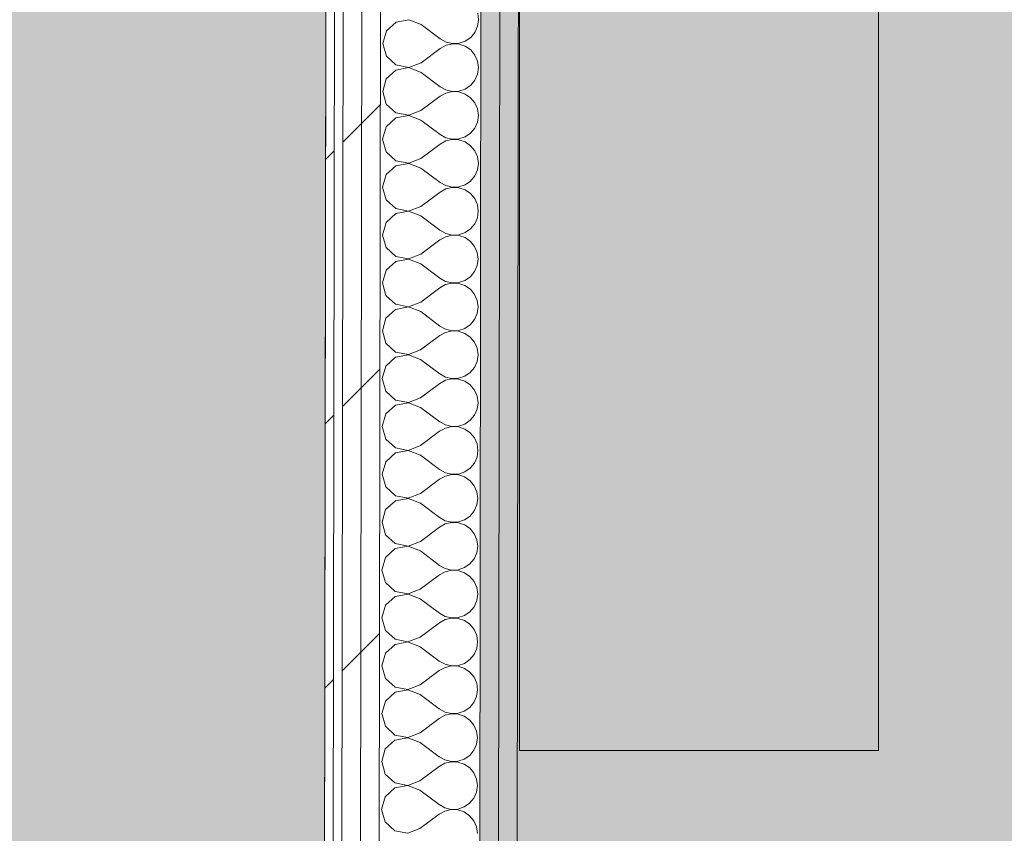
# Model space of a CAD drawing. Header units: millimetres. Extents: x -30280 to 19093, y -19247 to 4746.
# Tile 141 of 166: x -11000 to -10315, y -15117 to -14551. Entities that reach past the tile are written whole.
import ezdxf
from ezdxf.enums import TextEntityAlignment as Align

# ---------------------------------------------------------------- set-up
doc = ezdxf.new("R2010")
doc.units = ezdxf.units.MM
doc.header["$MEASUREMENT"] = 0
doc.linetypes.add('Wipeout_Contour', pattern=[1000, 0, -1000])
for name, color, linetype in [('Nuevo_05_AUX_Treball', 7, 'Continuous'), ('Nuevo_08_E_Envans secs', 7, 'Continuous'), ('Nuevo_09_EI_Mobiliari general', 7, 'Continuous')]:
    doc.layers.add(name, color=color, linetype=linetype)
for name, color, linetype, lineweight, true_color in [('Nuevo_05_AUX_Treball_Pluma_Nº__3', 7, 'Continuous', 5, 0xa4a4a4), ('Nuevo_08_E_Envans secs_Pluma_Nº__102', 7, 'Continuous', 5, 0xcccccc), ('Nuevo_08_E_Envans secs_Pluma_Nº__171', 171, 'Continuous', 13, 0xaaaaff), ('Nuevo_08_E_Envans secs_Pluma_Nº__177', 7, 'Continuous', 15, 0xf7e046), ('Nuevo_08_E_Envans secs_Pluma_Nº__79', 7, 'Continuous', 5, 0xaaffd5)]:
    doc.layers.add(name, color=color, linetype=linetype, lineweight=lineweight, true_color=true_color)
for name, color, linetype, lineweight in [('Nuevo_08_E_Envans secs_Pluma_Nº__1', 7, 'Continuous', 5), ('Nuevo_09_EI_Mobiliari general_Pluma_Nº__1', 7, 'Continuous', 5), ('Nuevo_Sellos de Zona Archicad_Pluma_Nº__1', 7, 'Continuous', 5)]:
    doc.layers.add(name, color=color, linetype=linetype, lineweight=lineweight)
doc.styles.add('Estilo_Generado_1', font='txt')
doc.styles.add('Estilo_Generado_2', font='txt')
pattern_1 = [(45, (0, 0), (-183.8478, 183.8478), [195, -65]), (45, (7e-14, 183.85), (-183.8478, 183.8478), [195, -65])]

# ---------------------------------------------------------------- blocks, each defined once
blk = doc.blocks.new('Planta 1_Vestidor 1_7_1', base_point=(-10026.25, -14355.15))
at = {"layer": 'Nuevo_05_AUX_Treball', "linetype": 'Continuous', "lineweight": 0, "true_color": 0xf0ffcc}
blk.add_hatch(color=254, dxfattribs=at).paths.add_polyline_path([(-8490.52, -15308.27), (-8488.3, -13808.56), (-10652.07, -13808.56), (-10654.28, -15302.91)])
at = {"layer": 'Nuevo_05_AUX_Treball_Pluma_Nº__3', "color": 253, "linetype": 'Continuous', "lineweight": 5, "true_color": 0xa4a4a4, "flags": 128}
blk.add_lwpolyline([(-8490.52, -15308.27), (-8488.3, -13808.56), (-10652.07, -13808.56), (-10654.28, -15302.91)], close=True, dxfattribs=at)
at = {"layer": 'Nuevo_Sellos de Zona Archicad_Pluma_Nº__1', "color": 7, "lineweight": 5, "style": 'Estilo_Generado_2'}
for tag, p in [('ROOM_NAME', (-10026.25, -14413.31)), ('ROOM_NUMBER', (-10026.25, -14639.19)), ('ROOM_AREA', (-10026.25, -14865.07))]:
    blk.add_attdef(tag, text='', height=120, dxfattribs=at).set_placement(p, align=Align.TOP_LEFT)
blk = doc.blocks.new('Planta 1_Consulta_10_1', base_point=(-12911.42, -13510.12))
at = {"layer": 'Nuevo_05_AUX_Treball', "linetype": 'Continuous', "lineweight": 0, "true_color": 0xf0ffcc}
blk.add_hatch(color=254, dxfattribs=at).paths.add_polyline_path([(-12951.13, -12547.56), (-12955.2, -15302.91), (-10788.29, -15308.28), (-10784.21, -12547.56), (-10783.98, -12547.56), (-10783.98, -12338.98), (-12144.42, -12338.98), (-12145.24, -12550.7)])
at = {"layer": 'Nuevo_05_AUX_Treball_Pluma_Nº__3', "color": 253, "linetype": 'Continuous', "lineweight": 5, "true_color": 0xa4a4a4, "flags": 128}
blk.add_lwpolyline([(-12951.13, -12547.56), (-12955.2, -15302.91), (-10788.29, -15308.28), (-10784.21, -12547.56), (-10783.98, -12547.56), (-10783.98, -12338.98), (-12144.42, -12338.98), (-12145.24, -12550.7)], close=True, dxfattribs=at)
at = {"layer": 'Nuevo_Sellos de Zona Archicad_Pluma_Nº__1', "color": 7, "lineweight": 5, "style": 'Estilo_Generado_1'}
for tag, p in [('ROOM_NAME', (-12911.42, -13568.27)), ('ROOM_NUMBER', (-12911.42, -13792.67)), ('ROOM_AREA', (-12911.42, -14020.04))]:
    blk.add_attdef(tag, text='', height=120, dxfattribs=at).set_placement(p, align=Align.TOP_LEFT)
blk = doc.blocks.new('*X266')
at = {"layer": 'Nuevo_08_E_Envans secs_Pluma_Nº__102', "color": 254, "linetype": 'Continuous', "lineweight": 5, "true_color": 0xcccccc}
for p, q in [((-10680.84, -14550.9), (-10681.46, -14546.34)), ((-10738.29, -14552.57), (-10745.02, -14558.7)), ((-10729.34, -14550.89), (-10738.29, -14552.57)), ((-10720.84, -14554.17), (-10729.34, -14550.89)), ((-10681.48, -14555.45), (-10680.84, -14550.9)), ((-10745.02, -14558.7), (-10747.53, -14567.46)), ((-10720.84, -14554.17), (-10707.52, -14564.19)), ((-10686.28, -14563.19), (-10683.34, -14559.65)), ((-10683.34, -14559.65), (-10681.48, -14555.45)), ((-10707.52, -14564.19), (-10703.5, -14566.42)), ((-10703.5, -14566.42), (-10699.02, -14567.47)), ((-10694.43, -14567.25), (-10690.07, -14565.79)), ((-10690.07, -14565.79), (-10686.28, -14563.19)), ((-10747.53, -14567.46), (-10745.05, -14576.23)), ((-10720.88, -14580.84), (-10707.53, -14570.86)), ((-10703.5, -14568.64), (-10707.53, -14570.86)), ((-10699.02, -14567.6), (-10703.5, -14568.64)), ((-10699.02, -14567.47), (-10694.43, -14567.25)), ((-10694.43, -14567.83), (-10699.02, -14567.6)), ((-10690.08, -14569.31), (-10694.43, -14567.83)), ((-10686.29, -14571.92), (-10690.08, -14569.31)), ((-10683.36, -14575.46), (-10686.29, -14571.92)), ((-10745.05, -14576.23), (-10738.34, -14582.38)), ((-10681.51, -14579.67), (-10683.36, -14575.46)), ((-10680.88, -14584.23), (-10681.51, -14579.67)), ((-10738.34, -14585.9), (-10745.07, -14592.04)), ((-10738.34, -14582.38), (-10729.39, -14584.09)), ((-10729.39, -14584.22), (-10738.34, -14585.9)), ((-10729.39, -14584.09), (-10720.88, -14580.84)), ((-10720.89, -14587.5), (-10729.39, -14584.22)), ((-10720.89, -14587.5), (-10707.57, -14597.52)), ((-10681.53, -14588.78), (-10680.88, -14584.23)), ((-10745.07, -14592.04), (-10747.58, -14600.8)), ((-10686.33, -14596.52), (-10683.39, -14592.99)), ((-10683.39, -14592.99), (-10681.53, -14588.78)), ((-10747.58, -14600.8), (-10745.1, -14609.56)), ((-10707.57, -14597.52), (-10703.55, -14599.75)), ((-10703.55, -14599.75), (-10699.07, -14600.8)), ((-10699.07, -14600.94), (-10703.55, -14601.97)), ((-10699.07, -14600.8), (-10694.48, -14600.59)), ((-10694.48, -14601.17), (-10699.07, -14600.94)), ((-10694.48, -14600.59), (-10690.12, -14599.12)), ((-10690.13, -14602.64), (-10694.48, -14601.17)), ((-10690.12, -14599.12), (-10686.33, -14596.52)), ((-10720.93, -14614.17), (-10707.58, -14604.19)), ((-10703.55, -14601.97), (-10707.58, -14604.19)), ((-10686.34, -14605.25), (-10690.13, -14602.64)), ((-10683.41, -14608.8), (-10686.34, -14605.25)), ((-10745.1, -14609.56), (-10738.38, -14615.72)), ((-10729.44, -14617.42), (-10720.93, -14614.17)), ((-10681.56, -14613.01), (-10683.41, -14608.8)), ((-10680.93, -14617.56), (-10681.56, -14613.01)), ((-10738.39, -14619.24), (-10745.12, -14625.37)), ((-10729.44, -14617.56), (-10738.39, -14619.24)), ((-10738.38, -14615.72), (-10729.44, -14617.42)), ((-10720.94, -14620.84), (-10729.44, -14617.56)), ((-10720.94, -14620.84), (-10707.62, -14630.86)), ((-10681.58, -14622.12), (-10680.93, -14617.56)), ((-10745.12, -14625.37), (-10747.63, -14634.13)), ((-10686.38, -14629.86), (-10683.44, -14626.32)), ((-10683.44, -14626.32), (-10681.58, -14622.12)), ((-10747.63, -14634.13), (-10745.15, -14642.9)), ((-10703.6, -14635.3), (-10707.63, -14637.52)), ((-10707.62, -14630.86), (-10703.6, -14633.09)), ((-10703.6, -14633.09), (-10699.12, -14634.13)), ((-10699.12, -14634.27), (-10703.6, -14635.3)), ((-10699.12, -14634.13), (-10694.53, -14633.92)), ((-10694.53, -14634.5), (-10699.12, -14634.27)), ((-10694.53, -14633.92), (-10690.17, -14632.46)), ((-10690.17, -14635.97), (-10694.53, -14634.5)), ((-10690.17, -14632.46), (-10686.38, -14629.86)), ((-10720.98, -14647.5), (-10707.63, -14637.52)), ((-10686.39, -14638.58), (-10690.17, -14635.97)), ((-10683.46, -14642.13), (-10686.39, -14638.58)), ((-10681.61, -14646.34), (-10683.46, -14642.13)), ((-10745.15, -14642.9), (-10738.43, -14649.05)), ((-10738.43, -14649.05), (-10729.49, -14650.76)), ((-10729.49, -14650.76), (-10720.98, -14647.5)), ((-10680.98, -14650.9), (-10681.61, -14646.34)), ((-10738.44, -14652.57), (-10745.17, -14658.7)), ((-10729.49, -14650.89), (-10738.44, -14652.57)), ((-10720.99, -14654.17), (-10729.49, -14650.89)), ((-10720.99, -14654.17), (-10707.67, -14664.19)), ((-10683.49, -14659.65), (-10681.62, -14655.45)), ((-10681.62, -14655.45), (-10680.98, -14650.9)), ((-10745.17, -14658.7), (-10747.67, -14667.46)), ((-10686.42, -14663.19), (-10683.49, -14659.65)), ((-10747.67, -14667.46), (-10745.2, -14676.23)), ((-10703.65, -14668.64), (-10707.68, -14670.86)), ((-10707.67, -14664.19), (-10703.65, -14666.42)), ((-10703.65, -14666.42), (-10699.17, -14667.47)), ((-10699.17, -14667.6), (-10703.65, -14668.64)), ((-10699.17, -14667.47), (-10694.58, -14667.25)), ((-10694.58, -14667.83), (-10699.17, -14667.6)), ((-10694.58, -14667.25), (-10690.22, -14665.79)), ((-10690.22, -14669.31), (-10694.58, -14667.83)), ((-10690.22, -14665.79), (-10686.42, -14663.19)), ((-10686.44, -14671.92), (-10690.22, -14669.31)), ((-10745.2, -14676.23), (-10738.48, -14682.38)), ((-10721.03, -14680.84), (-10707.68, -14670.86)), ((-10683.51, -14675.46), (-10686.44, -14671.92)), ((-10681.66, -14679.67), (-10683.51, -14675.46)), ((-10738.48, -14682.38), (-10729.54, -14684.09)), ((-10729.54, -14684.09), (-10721.03, -14680.84)), ((-10681.03, -14684.23), (-10681.66, -14679.67)), ((-10738.49, -14685.9), (-10745.22, -14692.04)), ((-10729.54, -14684.22), (-10738.49, -14685.9)), ((-10721.04, -14687.5), (-10729.54, -14684.22)), ((-10721.04, -14687.5), (-10707.72, -14697.52)), ((-10683.53, -14692.99), (-10681.67, -14688.78)), ((-10681.67, -14688.78), (-10681.03, -14684.23)), ((-10745.22, -14692.04), (-10747.72, -14700.8)), ((-10690.27, -14699.12), (-10686.47, -14696.52)), ((-10686.47, -14696.52), (-10683.53, -14692.99)), ((-10747.72, -14700.8), (-10745.25, -14709.56)), ((-10703.7, -14701.97), (-10707.73, -14704.19)), ((-10707.72, -14697.52), (-10703.7, -14699.75)), ((-10703.7, -14699.75), (-10699.22, -14700.8)), ((-10699.22, -14700.94), (-10703.7, -14701.97)), ((-10699.22, -14700.8), (-10694.63, -14700.58)), ((-10694.63, -14701.17), (-10699.22, -14700.94)), ((-10694.63, -14700.58), (-10690.27, -14699.12)), ((-10690.27, -14702.64), (-10694.63, -14701.17)), ((-10686.49, -14705.25), (-10690.27, -14702.64)), ((-10745.25, -14709.56), (-10738.53, -14715.72)), ((-10721.08, -14714.17), (-10707.73, -14704.19)), ((-10683.56, -14708.8), (-10686.49, -14705.25)), ((-10681.71, -14713.01), (-10683.56, -14708.8)), ((-10729.59, -14717.56), (-10738.54, -14719.24)), ((-10738.53, -14715.72), (-10729.58, -14717.42)), ((-10721.09, -14720.84), (-10729.59, -14717.56)), ((-10729.58, -14717.42), (-10721.08, -14714.17)), ((-10681.72, -14722.12), (-10681.08, -14717.56)), ((-10681.08, -14717.56), (-10681.71, -14713.01)), ((-10738.54, -14719.24), (-10745.27, -14725.37)), ((-10721.09, -14720.84), (-10707.77, -14730.86)), ((-10683.58, -14726.32), (-10681.72, -14722.12)), ((-10745.27, -14725.37), (-10747.77, -14734.13)), ((-10707.77, -14730.86), (-10703.75, -14733.09)), ((-10690.32, -14732.46), (-10686.52, -14729.86)), ((-10686.52, -14729.86), (-10683.58, -14726.32)), ((-10747.77, -14734.13), (-10745.3, -14742.9)), ((-10721.13, -14747.5), (-10707.78, -14737.52)), ((-10703.75, -14735.3), (-10707.78, -14737.52)), ((-10703.75, -14733.09), (-10699.27, -14734.13)), ((-10699.27, -14734.27), (-10703.75, -14735.3)), ((-10699.27, -14734.13), (-10694.68, -14733.92)), ((-10694.68, -14734.5), (-10699.27, -14734.27)), ((-10694.68, -14733.92), (-10690.32, -14732.46)), ((-10690.32, -14735.97), (-10694.68, -14734.5)), ((-10686.54, -14738.58), (-10690.32, -14735.97)), ((-10745.3, -14742.9), (-10738.58, -14749.05)), ((-10683.61, -14742.13), (-10686.54, -14738.58)), ((-10681.76, -14746.34), (-10683.61, -14742.13)), ((-10729.63, -14750.89), (-10738.59, -14752.57)), ((-10738.58, -14749.05), (-10729.63, -14750.76)), ((-10729.63, -14750.76), (-10721.13, -14747.5)), ((-10721.14, -14754.17), (-10729.63, -14750.89)), ((-10681.77, -14755.45), (-10681.13, -14750.9)), ((-10681.13, -14750.9), (-10681.76, -14746.34)), ((-10745.32, -14758.7), (-10747.82, -14767.46)), ((-10738.59, -14752.57), (-10745.32, -14758.7)), ((-10721.14, -14754.17), (-10707.82, -14764.19)), ((-10683.63, -14759.65), (-10681.77, -14755.45)), ((-10707.82, -14764.19), (-10703.8, -14766.42)), ((-10694.73, -14767.25), (-10690.37, -14765.79)), ((-10690.37, -14765.79), (-10686.57, -14763.19)), ((-10686.57, -14763.19), (-10683.63, -14759.65)), ((-10747.82, -14767.46), (-10745.35, -14776.23)), ((-10721.18, -14780.84), (-10707.83, -14770.86)), ((-10703.8, -14768.64), (-10707.83, -14770.86)), ((-10703.8, -14766.42), (-10699.32, -14767.47)), ((-10699.32, -14767.6), (-10703.8, -14768.64)), ((-10699.32, -14767.47), (-10694.73, -14767.25)), ((-10694.73, -14767.83), (-10699.32, -14767.6)), ((-10690.37, -14769.31), (-10694.73, -14767.83)), ((-10686.59, -14771.92), (-10690.37, -14769.31)), ((-10683.66, -14775.46), (-10686.59, -14771.92)), ((-10745.35, -14776.23), (-10738.63, -14782.38)), ((-10681.81, -14779.67), (-10683.66, -14775.46)), ((-10738.64, -14785.9), (-10745.37, -14792.04)), ((-10729.68, -14784.22), (-10738.64, -14785.9)), ((-10738.63, -14782.38), (-10729.68, -14784.09)), ((-10729.68, -14784.09), (-10721.18, -14780.84)), ((-10721.19, -14787.5), (-10729.68, -14784.22)), ((-10681.82, -14788.78), (-10681.18, -14784.23)), ((-10681.18, -14784.23), (-10681.81, -14779.67)), ((-10745.37, -14792.04), (-10747.87, -14800.8)), ((-10721.19, -14787.5), (-10707.87, -14797.52)), ((-10686.62, -14796.52), (-10683.68, -14792.99)), ((-10683.68, -14792.99), (-10681.82, -14788.78)), ((-10707.87, -14797.52), (-10703.85, -14799.75)), ((-10703.85, -14799.75), (-10699.37, -14800.8)), ((-10694.77, -14800.58), (-10690.42, -14799.12)), ((-10690.42, -14799.12), (-10686.62, -14796.52)), ((-10747.87, -14800.8), (-10745.4, -14809.56)), ((-10721.22, -14814.17), (-10707.88, -14804.19)), ((-10703.85, -14801.97), (-10707.88, -14804.19)), ((-10699.37, -14800.94), (-10703.85, -14801.97)), ((-10699.37, -14800.8), (-10694.77, -14800.58)), ((-10694.78, -14801.17), (-10699.37, -14800.94)), ((-10690.42, -14802.64), (-10694.78, -14801.17)), ((-10686.63, -14805.25), (-10690.42, -14802.64)), ((-10683.71, -14808.8), (-10686.63, -14805.25)), ((-10745.4, -14809.56), (-10738.68, -14815.72)), ((-10681.86, -14813.01), (-10683.71, -14808.8)), ((-10681.23, -14817.56), (-10681.86, -14813.01)), ((-10738.69, -14819.24), (-10745.42, -14825.37)), ((-10729.73, -14817.56), (-10738.69, -14819.24)), ((-10738.68, -14815.72), (-10729.73, -14817.42)), ((-10729.73, -14817.42), (-10721.22, -14814.17)), ((-10721.23, -14820.84), (-10729.73, -14817.56)), ((-10681.87, -14822.12), (-10681.23, -14817.56)), ((-10745.42, -14825.37), (-10747.92, -14834.13)), ((-10721.23, -14820.84), (-10707.92, -14830.86)), ((-10686.67, -14829.86), (-10683.73, -14826.32)), ((-10683.73, -14826.32), (-10681.87, -14822.12)), ((-10747.92, -14834.13), (-10745.44, -14842.9)), ((-10707.92, -14830.86), (-10703.9, -14833.09)), ((-10703.9, -14833.09), (-10699.42, -14834.13)), ((-10699.42, -14834.27), (-10703.9, -14835.3)), ((-10699.42, -14834.13), (-10694.82, -14833.92)), ((-10694.83, -14834.5), (-10699.42, -14834.27)), ((-10694.82, -14833.92), (-10690.46, -14832.46)), ((-10690.46, -14832.46), (-10686.67, -14829.86)), ((-10721.27, -14847.5), (-10707.93, -14837.52)), ((-10703.9, -14835.3), (-10707.93, -14837.52)), ((-10690.47, -14835.97), (-10694.83, -14834.5)), ((-10686.68, -14838.58), (-10690.47, -14835.97)), ((-10683.76, -14842.13), (-10686.68, -14838.58)), ((-10745.44, -14842.9), (-10738.73, -14849.05)), ((-10729.78, -14850.76), (-10721.27, -14847.5)), ((-10681.91, -14846.34), (-10683.76, -14842.13)), ((-10681.28, -14850.89), (-10681.91, -14846.34)), ((-10738.73, -14852.57), (-10745.47, -14858.7)), ((-10738.73, -14849.05), (-10729.78, -14850.76)), ((-10729.78, -14850.89), (-10738.73, -14852.57)), ((-10721.28, -14854.17), (-10729.78, -14850.89)), ((-10721.28, -14854.17), (-10707.97, -14864.19)), ((-10681.92, -14855.45), (-10681.28, -14850.89)), ((-10745.47, -14858.7), (-10747.97, -14867.46)), ((-10686.72, -14863.19), (-10683.78, -14859.65)), ((-10683.78, -14859.65), (-10681.92, -14855.45)), ((-10747.97, -14867.46), (-10745.49, -14876.23)), ((-10707.97, -14864.19), (-10703.94, -14866.42)), ((-10699.47, -14867.6), (-10703.95, -14868.64)), ((-10703.94, -14866.42), (-10699.47, -14867.47)), ((-10699.47, -14867.47), (-10694.87, -14867.25)), ((-10694.87, -14867.83), (-10699.47, -14867.6)), ((-10694.87, -14867.25), (-10690.51, -14865.79)), ((-10690.52, -14869.31), (-10694.87, -14867.83)), ((-10690.51, -14865.79), (-10686.72, -14863.19)), ((-10721.32, -14880.84), (-10707.98, -14870.86)), ((-10703.95, -14868.64), (-10707.98, -14870.86)), ((-10686.73, -14871.92), (-10690.52, -14869.31)), ((-10683.8, -14875.46), (-10686.73, -14871.92)), ((-10681.96, -14879.67), (-10683.8, -14875.46)), ((-10745.49, -14876.23), (-10738.78, -14882.38)), ((-10729.83, -14884.09), (-10721.32, -14880.84)), ((-10681.33, -14884.23), (-10681.96, -14879.67)), ((-10738.78, -14885.9), (-10745.52, -14892.04)), ((-10738.78, -14882.38), (-10729.83, -14884.09)), ((-10729.83, -14884.22), (-10738.78, -14885.9)), ((-10721.33, -14887.5), (-10729.83, -14884.22)), ((-10721.33, -14887.5), (-10708.01, -14897.52)), ((-10683.83, -14892.99), (-10681.97, -14888.78)), ((-10681.97, -14888.78), (-10681.33, -14884.23)), ((-10745.52, -14892.04), (-10748.02, -14900.8)), ((-10686.77, -14896.52), (-10683.83, -14892.99)), ((-10748.02, -14900.8), (-10745.54, -14909.56)), ((-10704, -14901.97), (-10708.02, -14904.19)), ((-10708.01, -14897.52), (-10703.99, -14899.75)), ((-10699.52, -14900.94), (-10704, -14901.97)), ((-10703.99, -14899.75), (-10699.52, -14900.8)), ((-10699.52, -14900.8), (-10694.92, -14900.58)), ((-10694.92, -14901.16), (-10699.52, -14900.94)), ((-10694.92, -14900.58), (-10690.56, -14899.12)), ((-10690.57, -14902.64), (-10694.92, -14901.16)), ((-10686.78, -14905.25), (-10690.57, -14902.64)), ((-10690.56, -14899.12), (-10686.77, -14896.52)), ((-10745.54, -14909.56), (-10738.83, -14915.72)), ((-10721.37, -14914.17), (-10708.02, -14904.19)), ((-10683.85, -14908.8), (-10686.78, -14905.25)), ((-10682.01, -14913.01), (-10683.85, -14908.8)), ((-10738.83, -14915.72), (-10729.88, -14917.42)), ((-10729.88, -14917.42), (-10721.37, -14914.17)), ((-10681.38, -14917.56), (-10682.01, -14913.01)), ((-10738.83, -14919.24), (-10745.57, -14925.37)), ((-10729.88, -14917.56), (-10738.83, -14919.24)), ((-10721.38, -14920.84), (-10729.88, -14917.56)), ((-10721.38, -14920.84), (-10708.06, -14930.86)), ((-10683.88, -14926.32), (-10682.02, -14922.12)), ((-10682.02, -14922.12), (-10681.38, -14917.56)), ((-10745.57, -14925.37), (-10748.07, -14934.13)), ((-10690.61, -14932.46), (-10686.82, -14929.86)), ((-10686.82, -14929.86), (-10683.88, -14926.32)), ((-10748.07, -14934.13), (-10745.59, -14942.9)), ((-10704.05, -14935.3), (-10708.07, -14937.52)), ((-10708.06, -14930.86), (-10704.04, -14933.09)), ((-10699.57, -14934.27), (-10704.05, -14935.3)), ((-10704.04, -14933.09), (-10699.57, -14934.13)), ((-10699.57, -14934.13), (-10694.97, -14933.92)), ((-10694.97, -14934.5), (-10699.57, -14934.27)), ((-10694.97, -14933.92), (-10690.61, -14932.46)), ((-10690.62, -14935.97), (-10694.97, -14934.5)), ((-10686.83, -14938.58), (-10690.62, -14935.97)), ((-10745.59, -14942.9), (-10738.88, -14949.05)), ((-10721.42, -14947.5), (-10708.07, -14937.52)), ((-10683.9, -14942.13), (-10686.83, -14938.58)), ((-10682.05, -14946.34), (-10683.9, -14942.13)), ((-10738.88, -14949.05), (-10729.93, -14950.76)), ((-10729.93, -14950.76), (-10721.42, -14947.5)), ((-10681.43, -14950.89), (-10682.05, -14946.34)), ((-10738.88, -14952.57), (-10745.62, -14958.7)), ((-10729.93, -14950.89), (-10738.88, -14952.57)), ((-10721.43, -14954.17), (-10729.93, -14950.89)), ((-10721.43, -14954.17), (-10708.11, -14964.19)), ((-10683.93, -14959.65), (-10682.07, -14955.45)), ((-10682.07, -14955.45), (-10681.43, -14950.89)), ((-10745.62, -14958.7), (-10748.12, -14967.46)), ((-10708.11, -14964.19), (-10704.09, -14966.42)), ((-10690.66, -14965.79), (-10686.87, -14963.19)), ((-10686.87, -14963.19), (-10683.93, -14959.65)), ((-10748.12, -14967.46), (-10745.64, -14976.23)), ((-10721.47, -14980.84), (-10708.12, -14970.86)), ((-10704.1, -14968.64), (-10708.12, -14970.86)), ((-10699.61, -14967.6), (-10704.1, -14968.64)), ((-10704.09, -14966.42), (-10699.61, -14967.47)), ((-10699.61, -14967.47), (-10695.02, -14967.25)), ((-10695.02, -14967.83), (-10699.61, -14967.6)), ((-10695.02, -14967.25), (-10690.66, -14965.79)), ((-10690.67, -14969.31), (-10695.02, -14967.83)), ((-10686.88, -14971.92), (-10690.67, -14969.31)), ((-10745.64, -14976.23), (-10738.93, -14982.38)), ((-10683.95, -14975.46), (-10686.88, -14971.92)), ((-10682.1, -14979.67), (-10683.95, -14975.46)), ((-10738.93, -14982.38), (-10729.98, -14984.09)), ((-10729.98, -14984.22), (-10738.93, -14985.9)), ((-10729.98, -14984.09), (-10721.47, -14980.84)), ((-10721.48, -14987.5), (-10729.98, -14984.22)), ((-10682.12, -14988.78), (-10681.48, -14984.23)), ((-10681.48, -14984.23), (-10682.1, -14979.67)), ((-10738.93, -14985.9), (-10745.67, -14992.04)), ((-10721.48, -14987.5), (-10708.16, -14997.52)), ((-10683.98, -14992.99), (-10682.12, -14988.78)), ((-10745.67, -14992.04), (-10748.17, -15000.8)), ((-10708.16, -14997.52), (-10704.14, -14999.75)), ((-10690.71, -14999.12), (-10686.92, -14996.52)), ((-10686.92, -14996.52), (-10683.98, -14992.99)), ((-10748.17, -15000.8), (-10745.69, -15009.56)), ((-10721.52, -15014.17), (-10708.17, -15004.19)), ((-10704.14, -15001.97), (-10708.17, -15004.19)), ((-10704.14, -14999.75), (-10699.66, -15000.8)), ((-10699.66, -15000.94), (-10704.14, -15001.97)), ((-10699.66, -15000.8), (-10695.07, -15000.58)), ((-10695.07, -15001.16), (-10699.66, -15000.94)), ((-10695.07, -15000.58), (-10690.71, -14999.12)), ((-10690.72, -15002.64), (-10695.07, -15001.16)), ((-10686.93, -15005.25), (-10690.72, -15002.64)), ((-10684, -15008.8), (-10686.93, -15005.25)), ((-10745.69, -15009.56), (-10738.98, -15015.72)), ((-10682.15, -15013.01), (-10684, -15008.8)), ((-10738.98, -15019.24), (-10745.71, -15025.37)), ((-10738.98, -15015.72), (-10730.03, -15017.42)), ((-10730.03, -15017.56), (-10738.98, -15019.24)), ((-10730.03, -15017.42), (-10721.52, -15014.17)), ((-10721.53, -15020.84), (-10730.03, -15017.56)), ((-10682.17, -15022.11), (-10681.53, -15017.56)), ((-10681.53, -15017.56), (-10682.15, -15013.01)), ((-10745.71, -15025.37), (-10748.22, -15034.13)), ((-10721.53, -15020.84), (-10708.21, -15030.86)), ((-10684.03, -15026.32), (-10682.17, -15022.11)), ((-10708.21, -15030.86), (-10704.19, -15033.09)), ((-10704.19, -15033.09), (-10699.71, -15034.13)), ((-10695.12, -15033.92), (-10690.76, -15032.45)), ((-10690.76, -15032.45), (-10686.97, -15029.86)), ((-10686.97, -15029.86), (-10684.03, -15026.32)), ((-10748.22, -15034.13), (-10745.74, -15042.9)), ((-10721.57, -15047.5), (-10708.22, -15037.52)), ((-10704.19, -15035.3), (-10708.22, -15037.52)), ((-10699.71, -15034.27), (-10704.19, -15035.3)), ((-10699.71, -15034.13), (-10695.12, -15033.92)), ((-10695.12, -15034.5), (-10699.71, -15034.27)), ((-10690.77, -15035.97), (-10695.12, -15034.5)), ((-10686.98, -15038.58), (-10690.77, -15035.97)), ((-10684.05, -15042.13), (-10686.98, -15038.58)), ((-10745.74, -15042.9), (-10739.03, -15049.05)), ((-10682.2, -15046.34), (-10684.05, -15042.13)), ((-10681.57, -15050.89), (-10682.2, -15046.34)), ((-10739.03, -15052.57), (-10745.76, -15058.7)), ((-10739.03, -15049.05), (-10730.08, -15050.76)), ((-10730.08, -15050.89), (-10739.03, -15052.57)), ((-10730.08, -15050.76), (-10721.57, -15047.5)), ((-10721.58, -15054.17), (-10730.08, -15050.89)), ((-10682.22, -15055.45), (-10681.57, -15050.89)), ((-10745.76, -15058.7), (-10748.27, -15067.46)), ((-10721.58, -15054.17), (-10708.26, -15064.19)), ((-10687.02, -15063.19), (-10684.08, -15059.65)), ((-10684.08, -15059.65), (-10682.22, -15055.45)), ((-10708.26, -15064.19), (-10704.24, -15066.42)), ((-10704.24, -15066.42), (-10699.76, -15067.47)), ((-10699.76, -15067.47), (-10695.17, -15067.25)), ((-10695.17, -15067.25), (-10690.81, -15065.79)), ((-10690.81, -15065.79), (-10687.02, -15063.19)), ((-10748.27, -15067.46), (-10745.79, -15076.23)), ((-10721.62, -15080.84), (-10708.27, -15070.86)), ((-10704.24, -15068.64), (-10708.27, -15070.86)), ((-10699.76, -15067.6), (-10704.24, -15068.64)), ((-10695.17, -15067.83), (-10699.76, -15067.6)), ((-10690.81, -15069.31), (-10695.17, -15067.83)), ((-10687.03, -15071.92), (-10690.81, -15069.31)), ((-10684.1, -15075.46), (-10687.03, -15071.92)), ((-10745.79, -15076.23), (-10739.07, -15082.38)), ((-10730.13, -15084.09), (-10721.62, -15080.84)), ((-10682.25, -15079.67), (-10684.1, -15075.46)), ((-10681.62, -15084.23), (-10682.25, -15079.67)), ((-10739.08, -15085.9), (-10745.81, -15092.04)), ((-10730.13, -15084.22), (-10739.08, -15085.9)), ((-10739.07, -15082.38), (-10730.13, -15084.09)), ((-10721.63, -15087.5), (-10730.13, -15084.22)), ((-10721.63, -15087.5), (-10708.31, -15097.52)), ((-10682.26, -15088.78), (-10681.62, -15084.23)), ((-10745.81, -15092.04), (-10748.31, -15100.8)), ((-10687.07, -15096.52), (-10684.13, -15092.99)), ((-10684.13, -15092.99), (-10682.26, -15088.78)), ((-10748.31, -15100.8), (-10745.84, -15109.56)), ((-10708.31, -15097.52), (-10704.29, -15099.75)), ((-10704.29, -15099.75), (-10699.81, -15100.8)), ((-10699.81, -15100.94), (-10704.29, -15101.97)), ((-10699.81, -15100.8), (-10695.22, -15100.58)), ((-10695.22, -15101.16), (-10699.81, -15100.94)), ((-10695.22, -15100.58), (-10690.86, -15099.12)), ((-10690.86, -15102.64), (-10695.22, -15101.16)), ((-10690.86, -15099.12), (-10687.07, -15096.52)), ((-10721.67, -15114.17), (-10708.32, -15104.19)), ((-10704.29, -15101.97), (-10708.32, -15104.19)), ((-10687.08, -15105.25), (-10690.86, -15102.64)), ((-10684.15, -15108.8), (-10687.08, -15105.25)), ((-10745.84, -15109.56), (-10739.12, -15115.72)), ((-10730.18, -15117.42), (-10721.67, -15114.17)), ((-10682.3, -15113.01), (-10684.15, -15108.8)), ((-10681.67, -15117.56), (-10682.3, -15113.01)), ((-10739.12, -15115.72), (-10730.18, -15117.42))]:
    blk.add_line(p, q, dxfattribs=at)
blk = doc.blocks.new('Muro_79_1', base_point=(-10654.28, -15302.91))
at = {"layer": 'Nuevo_08_E_Envans secs_Pluma_Nº__79', "linetype": 'Continuous', "lineweight": 5, "true_color": 0xaaffd5}
for points in [[(-10680.28, -15302.84), (-10667.28, -15302.88), (-10665.05, -13795.56), (-10678.05, -13795.56)], [(-10665.07, -13808.56), (-10667.28, -15302.88), (-10654.28, -15302.91), (-10652.07, -13808.56)]]:
    blk.add_hatch(color=121, dxfattribs=at).paths.add_polyline_path(points)
at = {"layer": 'Nuevo_08_E_Envans secs_Pluma_Nº__1', "color": 7, "linetype": 'Continuous', "lineweight": 5}
for p, q in [((-10678.05, -13795.56), (-10680.28, -15302.84)), ((-10665.07, -13808.56), (-10667.28, -15302.88))]:
    blk.add_line(p, q, dxfattribs=at)
at = {"layer": 'Nuevo_08_E_Envans secs_Pluma_Nº__1', "color": 7, "linetype": 'Continuous', "lineweight": 5, "flags": 128}
blk.add_lwpolyline([(-10654.28, -15302.91), (-10652.07, -13808.56)], dxfattribs=at)
at = {"color": 254, "linetype": 'Wipeout_Contour', "lineweight": 0, "ltscale": 72281.182067}
blk.add_wipeout([(-10788.28, -15302.58), (-10782.28, -15302.59), (-10779.88, -13680.56), (-10785.88, -13680.56)], dxfattribs=at).dxf.layer = 'Nuevo_08_E_Envans secs'
at = {"color": 254, "linetype": 'Wipeout_Contour', "lineweight": 0, "ltscale": 72274.113603}
blk.add_wipeout([(-10773.91, -13699.56), (-10776.28, -15302.61), (-10763.28, -15302.64), (-10760.91, -13699.56)], dxfattribs=at).dxf.layer = 'Nuevo_08_E_Envans secs'
at = {"layer": 'Nuevo_08_E_Envans secs_Pluma_Nº__171', "linetype": 'Continuous', "lineweight": 13, "true_color": 0xaaaaff}
h = blk.add_hatch(dxfattribs=at)
h.set_pattern_fill('Panellat_HPL_0001', color=161, style=0, pattern_type=2)
h.set_pattern_definition(pattern_1)
h.paths.add_polyline_path([(-10788.28, -15302.58), (-10782.28, -15302.59), (-10779.88, -13680.56), (-10785.88, -13680.56)])
at = {"layer": 'Nuevo_08_E_Envans secs_Pluma_Nº__177', "linetype": 'Continuous', "lineweight": 15, "true_color": 0xf7e046}
h = blk.add_hatch(dxfattribs=at)
h.set_pattern_fill('Panellat_HPL_0001', color=53, style=0, pattern_type=2)
h.set_pattern_definition(pattern_1)
h.paths.add_polyline_path([(-10773.91, -13699.56), (-10776.28, -15302.61), (-10763.28, -15302.64), (-10760.91, -13699.56)])
at = {"layer": 'Nuevo_08_E_Envans secs_Pluma_Nº__1', "color": 7, "linetype": 'Continuous', "lineweight": 5}
for p, q in [((-10779.89, -13686.56), (-10782.28, -15302.59)), ((-10773.91, -13699.56), (-10776.28, -15302.61))]:
    blk.add_line(p, q, dxfattribs=at)
at = {"layer": 'Nuevo_08_E_Envans secs_Pluma_Nº__1', "color": 7, "linetype": 'Continuous', "lineweight": 5, "flags": 128}
blk.add_lwpolyline([(-10785.88, -13680.56), (-10788.28, -15302.58)], dxfattribs=at)
at = {"color": 254, "linetype": 'Wipeout_Contour', "lineweight": 0, "ltscale": 72263.626665}
blk.add_wipeout([(-10763.28, -15302.64), (-10750.28, -15302.67), (-10747.93, -13712.56), (-10760.93, -13712.56)], dxfattribs=at).dxf.layer = 'Nuevo_08_E_Envans secs'
at = {"layer": 'Nuevo_08_E_Envans secs_Pluma_Nº__177', "linetype": 'Continuous', "lineweight": 15, "true_color": 0xf7e046}
h = blk.add_hatch(dxfattribs=at)
h.set_pattern_fill('Panellat_HPL_0001', color=53, style=0, pattern_type=2)
h.set_pattern_definition(pattern_1)
h.paths.add_polyline_path([(-10763.28, -15302.64), (-10750.28, -15302.67), (-10747.93, -13712.56), (-10760.93, -13712.56)])
at = {"layer": 'Nuevo_08_E_Envans secs_Pluma_Nº__1', "color": 7, "linetype": 'Continuous', "lineweight": 5}
for p, q in [((-10760.93, -13712.56), (-10763.28, -15302.64)), ((-10748.03, -13782.56), (-10750.28, -15302.67))]:
    blk.add_line(p, q, dxfattribs=at)
at = {"layer": 'Nuevo_08_E_Envans secs', "color": 7, "lineweight": 20}
blk.add_blockref('*X266', (0, 0), dxfattribs=at)
blk = doc.blocks.new('Banco 27')
at = {"layer": 'Nuevo_09_EI_Mobiliari general_Pluma_Nº__1', "color": 7, "linetype": 'Continuous', "lineweight": 5, "flags": 128}
blk.add_lwpolyline([(0, 250), (0, 0), (1000, 0), (1000, 250)], close=True, dxfattribs=at)

msp = doc.modelspace()

# ---------------------------------------------------------------- linework, layer by layer
at = {"layer": 'Nuevo_05_AUX_Treball', "color": 254, "linetype": 'Continuous', "lineweight": 0, "true_color": 0xf0ffcc, "flags": 128}
for points in [[(-12951.13, -12547.56), (-12955.2, -15302.91), (-10788.29, -15308.28), (-10784.21, -12547.56), (-10783.98, -12547.56), (-10783.98, -12338.98), (-12144.42, -12338.98), (-12145.24, -12550.7)], [(-8490.52, -15308.27), (-8488.3, -13808.56), (-10652.07, -13808.56), (-10654.28, -15302.91)]]:
    msp.add_lwpolyline(points, close=True, dxfattribs=at)

# ---------------------------------------------------------------- block references
at = {"layer": 'Nuevo_05_AUX_Treball', "color": 7, "linetype": 'Continuous', "lineweight": 5}
for name, p in [('Planta 1_Consulta_10_1', (-12911.42, -13510.12)), ('Planta 1_Vestidor 1_7_1', (-10026.25, -14355.15))]:
    msp.add_blockref(name, p, dxfattribs=at)

# ---------------------------------------------------------------- next in the draw order: block references
at = {"layer": 'Nuevo_08_E_Envans secs', "color": 7, "lineweight": 20}
msp.add_blockref('Muro_79_1', (-10654.28, -15302.91), dxfattribs=at)

# ---------------------------------------------------------------- next in the draw order: block references
at = {"layer": 'Nuevo_09_EI_Mobiliari general', "color": 7, "linetype": 'Continuous', "lineweight": 5, "xscale": -1, "zscale": 1000, "rotation": 270}
msp.add_blockref('Banco 27', (-10652.44, -15059.74), dxfattribs=at)

doc.saveas('drawing.dxf')
